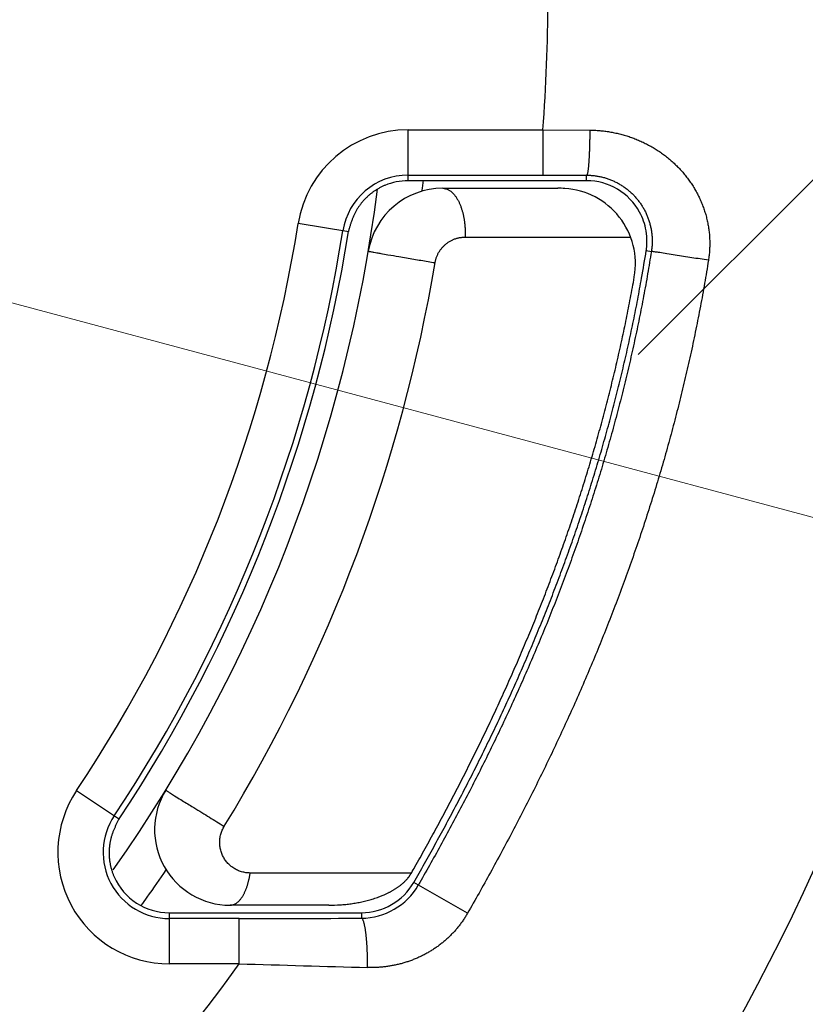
# Model space of a CAD drawing. Header units: millimetres. Extents: x 0 to 1300, y 0 to 891.
# Tile 29 of 141: x 606.65 to 611.86, y 271.76 to 278.29. Entities that reach past the tile are written whole.
import ezdxf

# ---------------------------------------------------------------- set-up
doc = ezdxf.new("R2010")
doc.units = ezdxf.units.MM
doc.header["$LTSCALE"] = 0.545669
doc.linetypes.add('CENTER', pattern=[50.8, 31.75, -6.35, 6.35, -6.35])
doc.layers.add('NoLayerName_001', color=7, linetype='Continuous')

# ---------------------------------------------------------------- blocks, each defined once
blk = doc.blocks.new('DIM_0002')
at = {"color": 3, "linetype": 'Continuous', "lineweight": 13}
blk.add_arc((55.5932, 56.5967), 55.5932, 345, 255, dxfattribs=at)

msp = doc.modelspace()

# ---------------------------------------------------------------- linework, layer by layer
at = {"layer": 'NoLayerName_001', "color": 4, "linetype": 'CENTER', "lineweight": 13}
msp.add_line((610.75023529, 276.06870887), (614.96543208, 280.28390566), dxfattribs=at)
at = {"layer": 'NoLayerName_001', "color": 60, "linetype": 'CENTER', "lineweight": 13}
msp.add_line((647.761277, 265.38252818), (595.16695739, 279.47513364), dxfattribs=at)
at = {"layer": 'NoLayerName_001', "color": 60, "linetype": 'Continuous', "lineweight": 25}
for p, q in [((609.2253773, 277.22083634), (609.22547598, 277.55822943)), ((609.22547598, 277.55822943), (610.11775337, 277.55796688)), ((610.11775337, 277.55796688), (610.11766461, 277.25801259)), ((610.11775337, 277.55796688), (610.42867634, 277.55612089)), ((609.2253883, 277.2582751), (610.11766461, 277.25801263)), ((610.11766461, 277.25801259), (610.40791087, 277.25775205)), ((610.40789988, 277.22083634), (610.40791087, 277.25775205)), ((609.41200573, 277.22083634), (609.2253773, 277.22083634)), ((609.60285592, 277.22083634), (609.41200573, 277.22083634)), ((610.20038086, 277.22083634), (609.60285592, 277.22083634)), ((610.21739523, 277.22083634), (610.20038086, 277.22083634)), ((610.40789988, 277.22083634), (610.21739523, 277.22083634)), ((609.4547869, 277.17082915), (610.21735541, 277.17082915)), ((608.83371741, 276.88304261), (608.4970276, 276.93649925)), ((609.60328889, 276.84722498), (610.69922959, 276.84722498)), ((610.80291404, 276.75787751), (610.83678362, 276.75247805)), ((607.02911601, 273.1802483), (607.31362189, 272.9905445)), ((609.24726918, 272.6340326), (608.17885526, 272.6340326)), ((609.61871142, 272.36713226), (609.26278193, 272.57165051)), ((607.64424439, 272.03234148), (607.64385211, 272.37083634)), ((607.64385211, 272.37083634), (608.04590662, 272.37083634)), ((608.04590662, 272.37083634), (608.08576272, 272.37083634)), ((608.6995365, 272.42083466), (608.04591937, 272.42083466)), ((608.08576272, 272.37083634), (608.69954328, 272.37083634)), ((608.69954328, 272.37083634), (608.71497568, 272.37083634)), ((608.71497568, 272.37083634), (608.91590117, 272.37083634)), ((608.91590117, 272.37083634), (608.91592562, 272.33437159)), ((608.10643711, 272.3327821), (607.6438968, 272.33229567)), ((608.10672244, 272.032828), (608.10643711, 272.33278218)), ((608.10672244, 272.032828), (607.64424439, 272.03234148))]:
    msp.add_line(p, q, dxfattribs=at)
for centre, radius, start, end in [((599.15164849, 278.42083634), 14, 270, 90), ((599.15164849, 278.42083634), 11, 355.500943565, 4.499056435), ((609.22525704, 276.82087863), 0.73735218, 89.982987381, 170.9784794), ((609.22525679, 276.82087897), 0.4373974, 89.98277337, 170.978562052), ((609.22563291, 276.81959294), 0.40124348, 90.036500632, 112.482573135), ((599.11492896, 278.41824704), 10.28134825, 353.111514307, 353.310800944), ((610.40797305, 276.82092785), 0.3999085, 28.61426146, 90.010482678), ((599.10164849, 278.42083634), 10, 324.788623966, 352.786999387), ((609.4547869, 276.67082915), 0.5, 90, 170.40589199), ((599.11805015, 278.41787006), 10.27820437, 352.92403167, 353.111513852), ((610.2174059, 276.13046706), 1.04036209, 87.493133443, 90.002732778), ((610.23137864, 276.67082915), 0.5, 350.008295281, 86.381986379), ((610.40680336, 276.82052078), 0.40113032, 9.909323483, 28.585290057), ((599.17718945, 278.41366511), 9.43617519, 326.315999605, 350.993711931), ((599.17726464, 278.41363908), 9.73605008, 326.315534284, 350.993322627), ((599.15164849, 278.42083634), 9.8, 326.363540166, 350.975152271), ((600.11068393, 278.46205784), 10.82718871, 349.963283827, 350.944087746), ((599.06205358, 278.41822047), 10.48748479, 328.531460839, 350.448670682), ((607.64338226, 272.77064588), 0.7383009, 146.304018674, 270.066905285), ((608.04591937, 272.92083466), 0.5, 148.4118537, 270), ((607.64338789, 272.77064841), 0.43834984, 146.304218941, 270.066517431), ((599.1847809, 278.39997221), 10.2083734, 324.515573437, 325.748627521), ((595.02537432, 280.73010766), 16.36486191, 330.348507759, 330.51233413), ((607.64388017, 272.77086838), 0.40003204, 204.007628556, 269.995981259), ((608.91583764, 272.77094921), 0.40011288, 270.009097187, 330.125214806), ((608.9135134, 272.77192045), 0.43755535, 270.315870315, 330.168879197), ((608.80871318, 273.07878111), 0.64257328, 291.008577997, 296.267329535), ((598.7700749, 278.69280764), 10.71604328, 324.159567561, 324.527770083), ((608.6997779, 273.51979333), 1.0989587, 269.987418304, 273.978967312), ((607.76904502, 650.30397354), 377.97134195, 270.0511444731, 270.1738531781), ((599.15164849, 278.42083634), 11, 312.990912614, 324.498235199), ((616.45164169, 541.69131808), 269.78758117, 268.2274761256, 268.408072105)]:
    msp.add_arc(centre, radius, start, end, dxfattribs=at)
for points, knots in [([(610.42867631, 277.55612089), (610.42866355, 277.55211405), (610.42864592, 277.54410033), (610.42857222, 277.53207991), (610.42846905, 277.52005965), (610.4283304, 277.50803968), (610.42815667, 277.49602009), (610.42794651, 277.48400097), (610.42769905, 277.47198244), (610.42741332, 277.45996458), (610.42708828, 277.44794752), (610.42678406, 277.43793413), (610.42651946, 277.42992406), (610.4263099, 277.42391695), (610.42608879, 277.4179104), (610.42585572, 277.4119045), (610.42561023, 277.40589937), (610.42535191, 277.39989511), (610.42508029, 277.39389181), (610.42479501, 277.38788949), (610.4244952, 277.38188808), (610.42417974, 277.3758874), (610.42384759, 277.36988724), (610.42349766, 277.36388736), (610.4231289, 277.35788756), (610.42274022, 277.35188759), (610.42233064, 277.34588743), (610.42189886, 277.33988767), (610.42144161, 277.33388977), (610.42095583, 277.32789571), (610.42043843, 277.32190751), (610.41988634, 277.31592723), (610.41929639, 277.30995638), (610.41866525, 277.30399366), (610.41797943, 277.29803535), (610.41722425, 277.29207514), (610.41638768, 277.28610539), (610.41544926, 277.28013157), (610.414428, 277.27417192), (610.41346118, 277.27026234), (610.4130154, 277.26830866)], [0, 0, 0, 0, 0.01202056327, 0.02404118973, 0.03606187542, 0.04808262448, 0.06010344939, 0.07212437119, 0.08414541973, 0.09616663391, 0.1081880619, 0.12020973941, 0.12622059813, 0.13223137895, 0.1382420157, 0.14425244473, 0.15026260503, 0.15627243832, 0.16228188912, 0.16829092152, 0.17429970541, 0.18030855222, 0.18631778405, 0.1923277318, 0.19833873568, 0.20435114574, 0.21036532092, 0.21638108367, 0.22239692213, 0.22841115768, 0.23442215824, 0.24042834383, 0.24642819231, 0.25242180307, 0.25841624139, 0.26442077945, 0.27044513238, 0.27649914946, 0.28256362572, 0.28857532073, 0.28857532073, 0.28857532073, 0.28857532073]), ([(610.42867631, 277.55612089), (610.43967022, 277.55583251), (610.46169102, 277.55557296), (610.49467887, 277.55327333), (610.5276132, 277.54983853), (610.56043041, 277.54506724), (610.59307204, 277.53902056), (610.62547823, 277.53168906), (610.6575895, 277.52308225), (610.68934626, 277.51320449), (610.72068893, 277.50206153), (610.75155778, 277.48965869), (610.78189184, 277.4760022), (610.81163956, 277.46112222), (610.84074947, 277.44504864), (610.86916999, 277.42781146), (610.8968495, 277.4094406), (610.9237364, 277.38996598), (610.94977904, 277.36941752), (610.97492577, 277.34782506), (610.99912494, 277.32521852), (611.02232482, 277.3016275), (611.04447436, 277.2770821), (611.06553255, 277.2516209), (611.08545855, 277.22528132), (611.1042117, 277.1981009), (611.1217504, 277.17011807), (611.13803131, 277.14137694), (611.15301714, 277.11193218), (611.16666735, 277.0818417), (611.1789412, 277.05116425), (611.18979751, 277.0199584), (611.19919629, 276.98828405), (611.20711689, 276.95620744), (611.21353937, 276.92379381), (611.2184381, 276.89110881), (611.22180928, 276.85821827), (611.22356649, 276.8251991), (611.22395793, 276.7921218), (611.22269501, 276.77011147), (611.22225409, 276.75910342)], [0, 0, 0, 0, 0.0329930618, 0.0660492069, 0.0991596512, 0.1323153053, 0.1655070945, 0.1987262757, 0.2319647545, 0.2652154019, 0.2984723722, 0.3317314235, 0.3649897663, 0.3982437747, 0.4314889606, 0.4647205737, 0.4979339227, 0.5311246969, 0.5642892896, 0.5974251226, 0.6305309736, 0.6636073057, 0.6966569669, 0.7296855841, 0.7627000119, 0.7957083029, 0.8287199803, 0.8617423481, 0.8947718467, 0.9278036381, 0.9608343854, 0.9938627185, 1.0268895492, 1.0599169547, 1.0929474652, 1.1259844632, 1.1590326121, 1.1920941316, 1.2251576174, 1.2582082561, 1.2582082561, 1.2582082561, 1.2582082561]), ([(610.4130154, 277.26830866), (610.41244228, 277.26642216), (610.41184037, 277.26237233), (610.40903926, 277.25938455), (610.40791087, 277.25775224)], [0, 0, 0, 0, 0.005914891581, 0.011867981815, 0.011867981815, 0.011867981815, 0.011867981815]), ([(610.40791087, 277.25775224), (610.41621963, 277.25748869), (610.43288012, 277.25731498), (610.45780038, 277.25492271), (610.48261475, 277.25127927), (610.50722074, 277.24617025), (610.53152236, 277.23967585), (610.55542166, 277.23179658), (610.57882191, 277.2225555), (610.60162587, 277.21196335), (610.62375054, 277.20005509), (610.64513377, 277.18689006), (610.66571429, 277.17252045), (610.68543163, 277.15699975), (610.70422505, 277.14038099), (610.72203389, 277.12271729), (610.73879716, 277.10406137), (610.75445426, 277.08446767), (610.76896358, 277.06400624), (610.78228333, 277.04274545), (610.79437186, 277.0207538), (610.80518749, 276.99809974), (610.81468805, 276.97485158), (610.82283281, 276.95107821), (610.82957392, 276.9268509), (610.83489532, 276.90225816), (610.83880151, 276.87739652), (610.84128587, 276.8523639), (610.84236384, 276.82725571), (610.84197256, 276.80217808), (610.84033869, 276.7771968), (610.83785027, 276.76072234), (610.83678252, 276.75247823)], [0, 0, 0, 0, 0.02493879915, 0.04995482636, 0.07503225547, 0.10015359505, 0.12530085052, 0.15045667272, 0.17560550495, 0.20073507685, 0.22584442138, 0.25093997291, 0.27602600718, 0.30110497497, 0.3261782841, 0.35124708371, 0.37631304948, 0.40137913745, 0.42644848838, 0.45152301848, 0.47660402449, 0.50169295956, 0.5267922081, 0.55190585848, 0.57703980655, 0.60219183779, 0.62734974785, 0.6524982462, 0.67762025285, 0.70269801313, 0.72771421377, 0.7526531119, 0.7526531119, 0.7526531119, 0.7526531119]), ([(609.07219643, 277.19034027), (609.06908418, 277.18900176), (609.0628304, 277.18638236), (609.05360093, 277.18209674), (609.04446395, 277.17759926), (609.03544358, 277.17285503), (609.02654324, 277.16787795), (609.01777187, 277.16266881), (609.00913696, 277.15723194), (609.00064637, 277.15157071), (608.99230786, 277.14568875), (608.98412924, 277.1395896), (608.97611817, 277.13327683), (608.96828212, 277.12675341), (608.96062409, 277.1200266), (608.95314625, 277.11310342), (608.94585071, 277.10599074), (608.93873953, 277.09869542), (608.9318148, 277.09122434), (608.92507861, 277.08358437), (608.91853307, 277.07578236), (608.91218014, 277.06782524), (608.90602237, 277.05971961), (608.90006024, 277.05147346), (608.89430603, 277.04308614), (608.88877794, 277.03455342), (608.88349321, 277.02587202), (608.87846837, 277.01703901), (608.87372458, 277.00805058), (608.86925165, 276.99892163), (608.86503105, 276.98967125), (608.86104663, 276.98031758), (608.85728096, 276.97087874), (608.85371747, 276.96136821), (608.85031999, 276.95180077), (608.84704749, 276.94218699), (608.84385571, 276.93253661), (608.84071453, 276.92285772), (608.83754529, 276.91318046), (608.83567551, 276.90665255), (608.83471062, 276.90339939)], [0, 0, 0, 0, 0.01016364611, 0.02033819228, 0.03052191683, 0.04071308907, 0.05090999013, 0.06111093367, 0.07131428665, 0.08151849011, 0.09172208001, 0.10192370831, 0.11212216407, 0.12231671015, 0.13250812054, 0.1426973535, 0.15288508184, 0.16307170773, 0.17325737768, 0.18344199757, 0.19362524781, 0.20380659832, 0.21398532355, 0.22416048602, 0.23433093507, 0.24449631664, 0.25465756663, 0.26481700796, 0.27497817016, 0.28514291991, 0.29531040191, 0.30547785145, 0.31564078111, 0.32579473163, 0.33594459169, 0.34609793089, 0.35626068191, 0.36643764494, 0.37662638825, 0.38680609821, 0.38680609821, 0.38680609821, 0.38680609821]), ([(609.4547869, 277.17082915), (609.45799523, 277.17061019), (609.46446107, 277.17047634), (609.47397507, 277.16843691), (609.48321716, 277.16546022), (609.49205414, 277.16143754), (609.50042165, 277.15655846), (609.5083086, 277.15094837), (609.515721, 277.14473657), (609.52267485, 277.13802723), (609.52918426, 277.13089346), (609.53527754, 277.12340147), (609.54098439, 277.11561371), (609.54633941, 277.10758584), (609.55135868, 277.09934956), (609.55606197, 277.09093076), (609.5604701, 277.08235382), (609.56460449, 277.07364264), (609.56848624, 277.06481735), (609.57212121, 277.05588772), (609.57551735, 277.04686214), (609.57868245, 277.03774844), (609.58162443, 277.0285545), (609.58435113, 277.01928819), (609.58687043, 277.00995737), (609.58919018, 277.0005699), (609.59131823, 276.99113366), (609.5932625, 276.9816565), (609.59503063, 276.97214619), (609.59663141, 276.96260973), (609.59806782, 276.95305165), (609.5993404, 276.94347484), (609.60045045, 276.93388182), (609.60139904, 276.92427507), (609.60218745, 276.91465708), (609.60281635, 276.90503033), (609.60328864, 276.89539729), (609.60359897, 276.88576047), (609.60377273, 276.8761223), (609.60373794, 276.86969692), (609.60373937, 276.86648473)], [0, 0, 0, 0, 0.00964737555, 0.01934337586, 0.02905735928, 0.03874071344, 0.04840573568, 0.05807466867, 0.06774129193, 0.07739276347, 0.08704189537, 0.09669559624, 0.10634997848, 0.11599601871, 0.12563707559, 0.13527799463, 0.14492020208, 0.15456202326, 0.16420118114, 0.17384016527, 0.18348178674, 0.19312803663, 0.20278012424, 0.21243851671, 0.22210297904, 0.23177261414, 0.24144590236, 0.2511207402, 0.26079447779, 0.27046417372, 0.28012894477, 0.28978931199, 0.29944574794, 0.30909865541, 0.31874836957, 0.32839516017, 0.33803923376, 0.34768073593, 0.35731975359, 0.36695631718, 0.36695631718, 0.36695631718, 0.36695631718]), ([(608.83471062, 276.90339939), (608.83388061, 276.90011662), (608.83202273, 276.89359826), (608.83095914, 276.88690428), (608.83032842, 276.88358088)], [0, 0, 0, 0, 0.010158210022, 0.020306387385, 0.020306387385, 0.020306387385, 0.020306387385]), ([(609.60373937, 276.86648473), (609.60368967, 276.86327375), (609.60364105, 276.85685146), (609.60338934, 276.85043392), (609.60328889, 276.84722498)], [0, 0, 0, 0, 0.009634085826, 0.019265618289, 0.019265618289, 0.019265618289, 0.019265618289]), ([(610.80291404, 276.75787751), (610.80334232, 276.76077457), (610.80424724, 276.76656639), (610.80531894, 276.77530063), (610.80622172, 276.78406476), (610.80692479, 276.79285713), (610.80743666, 276.80167011), (610.80775531, 276.8104977), (610.80788152, 276.81933346), (610.80781534, 276.82817104), (610.80755697, 276.8370041), (610.80710676, 276.84582629), (610.80646432, 276.85463116), (610.80563203, 276.86341274), (610.8046019, 276.87216329), (610.80340469, 276.88088156), (610.80241852, 276.88666029), (610.80194936, 276.88955106)], [0, 0, 0, 0, 0.00878563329, 0.01758474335, 0.02639543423, 0.03521573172, 0.04404359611, 0.05287693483, 0.06171361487, 0.07055147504, 0.07938833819, 0.08822202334, 0.09705035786, 0.1058711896, 0.11468239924, 0.12348191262, 0.13226771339, 0.13226771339, 0.13226771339, 0.13226771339]), ([(609.40415399, 276.67802038), (609.40474859, 276.6811073), (609.40583362, 276.6873095), (609.40809648, 276.69649041), (609.41073211, 276.70558431), (609.41380207, 276.71455544), (609.41728031, 276.7233842), (609.42116434, 276.73204666), (609.42544535, 276.74052001), (609.43011643, 276.74878136), (609.43517046, 276.75680864), (609.44059301, 276.76458578), (609.44637051, 276.77209788), (609.45248942, 276.77933021), (609.45893625, 276.78626805), (609.46569753, 276.79289664), (609.47275969, 276.79920131), (609.48010948, 276.80516692), (609.48773186, 276.81077993), (609.49560908, 276.81603028), (609.50372392, 276.8209073), (609.51205901, 276.82540049), (609.52059705, 276.82949926), (609.52932068, 276.83319306), (609.53821238, 276.83647115), (609.54725293, 276.83932264), (609.55641889, 276.84174519), (609.56568618, 276.84373408), (609.5750304, 276.84529103), (609.58442753, 276.84639359), (609.59385212, 276.84710932), (609.60014659, 276.84715018), (609.60328889, 276.84722498)], [0, 0, 0, 0, 0.00943098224, 0.01888203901, 0.02834935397, 0.03782882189, 0.04731623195, 0.0568074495, 0.06629859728, 0.07578623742, 0.08526827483, 0.09474542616, 0.10421863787, 0.1136885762, 0.1231557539, 0.13262065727, 0.1420838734, 0.15154621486, 0.16100860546, 0.17047164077, 0.17993571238, 0.18940115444, 0.19886837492, 0.20833798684, 0.21781093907, 0.22728777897, 0.23676610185, 0.24624239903, 0.25571284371, 0.26517347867, 0.27462040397, 0.2840499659, 0.2840499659, 0.2840499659, 0.2840499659]), ([(608.96178028, 276.75416283), (608.96348805, 276.75377138), (608.96690516, 276.75292629), (608.97210766, 276.7520137), (608.97903176, 276.75070286), (608.98769323, 276.74913107), (609.00155451, 276.74664172), (609.02062327, 276.74326641), (609.05183451, 276.73779565), (609.1004009, 276.72937931), (609.17327192, 276.71687788), (609.26178486, 276.70185413), (609.34163952, 276.68841837), (609.38852601, 276.68062369), (609.40415399, 276.67802038)], [0, 0, 0, 0, 0.00525619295, 0.01055527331, 0.01583982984, 0.02639901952, 0.03696302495, 0.05808933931, 0.08449428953, 0.13202433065, 0.20595993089, 0.30630099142, 0.40136095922, 0.44889094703, 0.44889094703, 0.44889094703, 0.44889094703]), ([(610.83678363, 276.75247805), (610.82858054, 276.7031865), (610.81267011, 276.60451), (610.78581922, 276.45699289), (610.75719136, 276.30979444), (610.72647367, 276.16300033), (610.69376163, 276.01662922), (610.65904111, 275.87071778), (610.62232811, 275.7252976), (610.58362716, 275.58040074), (610.54295892, 275.43605194), (610.50035751, 275.29226837), (610.45585358, 275.14906627), (610.40947859, 275.00646157), (610.36126375, 274.86447025), (610.31124034, 274.7231083), (610.25943949, 274.58239134), (610.20589166, 274.44233331), (610.1506326, 274.30294372), (610.09369741, 274.16423024), (610.03512107, 274.02620022), (609.97493858, 273.88886097), (609.91318481, 273.75221987), (609.84989507, 273.61628402), (609.78510245, 273.48106042), (609.71884767, 273.34655023), (609.65118061, 273.21274754), (609.58214429, 273.07964885), (609.51179886, 272.94724093), (609.44014231, 272.81554593), (609.36740403, 272.68445417), (609.317765, 272.59771127), (609.29309025, 272.55426086)], [0, 0, 0, 0, 0.1499084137, 0.2998430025, 0.449798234, 0.599768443, 0.7497478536, 0.8997306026, 1.0497107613, 1.1996825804, 1.3496451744, 1.4996018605, 1.6495551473, 1.7995065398, 1.9494565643, 2.0994047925, 2.2493498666, 2.3992906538, 2.5492295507, 2.6991689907, 2.849110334, 2.9990538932, 3.1489989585, 3.2989438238, 3.44888595, 3.5988249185, 3.7487621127, 3.898697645, 4.0486302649, 4.1985574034, 4.3484752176, 4.4983786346, 4.4983786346, 4.4983786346, 4.4983786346]), ([(611.2149262, 276.69352479), (611.17827892, 276.69938002), (611.10499103, 276.71113246), (611.013348, 276.72561314), (610.94230208, 276.73669696), (610.90333593, 276.74274209), (610.88040565, 276.74623962), (610.86893778, 276.74796146), (610.85975296, 276.74928116), (610.85059145, 276.75073605), (610.84368688, 276.75160658), (610.83908676, 276.75218737), (610.83678363, 276.75247805)], [0, 0, 0, 0, 0.11133624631, 0.22267262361, 0.27833972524, 0.32705221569, 0.34096928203, 0.34792617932, 0.36184135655, 0.36880674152, 0.3757528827, 0.38271709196, 0.38271709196, 0.38271709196, 0.38271709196]), ([(611.22225409, 276.75910342), (611.22129291, 276.74813771), (611.2198938, 276.72616154), (611.21640776, 276.70441861), (611.21492636, 276.69352476)], [0, 0, 0, 0, 0.033023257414, 0.066005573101, 0.066005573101, 0.066005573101, 0.066005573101]), ([(611.2149262, 276.69352479), (611.20640822, 276.64271956), (611.18988423, 276.541012), (611.16201514, 276.38896842), (611.13231088, 276.23725625), (611.10044843, 276.08596447), (611.06652649, 275.93511234), (611.03053053, 275.78473787), (610.99247719, 275.63487371), (610.95237111, 275.4855531), (610.91023418, 275.33680143), (610.86610273, 275.18863605), (610.82000939, 275.04107334), (610.77198762, 274.89412935), (610.72207065, 274.74782021), (610.67029178, 274.60216201), (610.61668414, 274.45717049), (610.56128013, 274.31285955), (610.5041179, 274.16923834), (610.4452349, 274.02631401), (610.38466844, 273.88409336), (610.32245585, 273.74258317), (610.25863431, 273.60179028), (610.19324154, 273.46172123), (610.12631271, 273.32238245), (610.05789156, 273.18377381), (609.98803186, 273.04588741), (609.91678027, 272.90871773), (609.84420065, 272.77224945), (609.77029446, 272.63650281), (609.69529563, 272.50136561), (609.64414251, 272.4119296), (609.61871159, 272.36713216)], [0, 0, 0, 0, 0.1545430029, 0.3091131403, 0.4637046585, 0.618311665, 0.7729281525, 0.9275480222, 1.0821651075, 1.2367734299, 1.3913721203, 1.5459647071, 1.7005538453, 1.8551411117, 2.009727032, 2.1643111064, 2.3188918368, 2.4734679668, 2.6280420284, 2.7826165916, 2.9371930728, 3.0917717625, 3.2463518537, 3.4009314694, 3.5555078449, 3.7100806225, 3.8646515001, 4.0192208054, 4.173787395, 4.3283487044, 4.4829007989, 4.637438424, 4.637438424, 4.637438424, 4.637438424]), ([(609.26278193, 272.57165052), (609.28639286, 272.61317716), (609.33387988, 272.69608472), (609.40353225, 272.82134299), (609.47219371, 272.9471535), (609.53965574, 273.07361736), (609.60592211, 273.20071459), (609.67093973, 273.32845762), (609.73467048, 273.45684997), (609.79707191, 273.58589574), (609.8581131, 273.7155913), (609.91776181, 273.84593219), (609.97598588, 273.97691358), (610.03275309, 274.10853067), (610.08803124, 274.24077868), (610.14178794, 274.37365257), (610.19399082, 274.50714607), (610.24461132, 274.64125), (610.29362019, 274.7759545), (610.34098822, 274.9112495), (610.38668618, 275.04712494), (610.43068478, 275.18357078), (610.47295489, 275.3205764), (610.5134652, 275.45812812), (610.55220154, 275.59620262), (610.58914971, 275.73477283), (610.62429675, 275.87381052), (610.65762261, 276.01328878), (610.68913415, 276.15317578), (610.71873758, 276.29345799), (610.74671479, 276.43405366), (610.76353748, 276.52811887), (610.77217631, 276.57510378)], [0, 0, 0, 0, 0.1433089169, 0.2866287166, 0.4299554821, 0.5732863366, 0.716619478, 0.8599542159, 1.0032910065, 1.1466304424, 1.2899705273, 1.4333093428, 1.5766458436, 1.7199798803, 1.8633122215, 2.006644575, 2.149978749, 2.2933149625, 2.4366538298, 2.5799968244, 2.7233462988, 2.866705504, 3.0100786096, 3.1534691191, 3.2968726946, 3.440282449, 3.5836917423, 3.7270942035, 3.8704837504, 4.0138546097, 4.1572013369, 4.3005188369, 4.3005188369, 4.3005188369, 4.3005188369]), ([(609.27035952, 272.67473044), (609.29309038, 272.71533435), (609.33881211, 272.79640196), (609.40584839, 272.9188693), (609.47191838, 273.04186799), (609.53682088, 273.16549366), (609.60056307, 273.2897249), (609.6630962, 273.4145717), (609.7243868, 273.54003546), (609.78439586, 273.66611961), (609.84309014, 273.79282281), (609.90044084, 273.92013995), (609.95641773, 274.04806564), (610.01099085, 274.17659437), (610.06413016, 274.30572063), (610.11580564, 274.43543892), (610.16598717, 274.56574351), (610.21464416, 274.69662731), (610.26175497, 274.82807818), (610.3072975, 274.96008285), (610.35124953, 275.09262778), (610.39358889, 275.22569945), (610.4342933, 275.35928434), (610.47334082, 275.49336879), (610.51070783, 275.62793811), (610.54637616, 275.76297299), (610.58033524, 275.8984494), (610.61256588, 276.03434362), (610.64307483, 276.17062711), (610.6717732, 276.30728868), (610.69892873, 276.44425248), (610.71529656, 276.5358809), (610.72369668, 276.58165112)], [0, 0, 0, 0, 0.1396005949, 0.2792130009, 0.4188333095, 0.5584585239, 0.6980865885, 0.8377164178, 0.9773479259, 1.116981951, 1.2566179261, 1.3962537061, 1.5358878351, 1.6755196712, 1.8151494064, 1.9547780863, 2.0944076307, 2.234040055, 2.3736749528, 2.5133117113, 2.6529503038, 2.7925913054, 2.9322359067, 3.0718859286, 3.2115436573, 3.3512078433, 3.4908734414, 3.6305354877, 3.7701892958, 3.909830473, 4.0494549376, 4.1890589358, 4.1890589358, 4.1890589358, 4.1890589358]), ([(607.62000171, 273.1827395), (607.62146843, 273.18173816), (607.62586065, 273.17867556), (607.63347321, 273.17401512), (607.64251591, 273.1682663), (607.65765425, 273.15881179), (607.68340043, 273.14275697), (607.73042458, 273.11360267), (607.80330372, 273.06857182), (607.89449982, 273.01244083), (607.96600165, 272.96857721), (608.00254425, 272.94622947), (608.00711184, 272.9434356)], [0, 0, 0, 0, 0.00532780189, 0.0160602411, 0.02676632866, 0.03747649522, 0.06960341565, 0.11779255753, 0.20346131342, 0.32661011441, 0.43905034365, 0.45511323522, 0.45511323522, 0.45511323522, 0.45511323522]), ([(607.31082271, 272.99240684), (607.30905623, 272.98957682), (607.3053903, 272.98399238), (607.3006759, 272.97513889), (607.29624018, 272.9661391), (607.29202443, 272.95702569), (607.28783153, 272.94790848), (607.28368619, 272.93878144), (607.27962636, 272.92962571), (607.27568458, 272.92042177), (607.27189547, 272.91115069), (607.26829356, 272.90179913), (607.26490052, 272.89236484), (607.26174084, 272.88284884), (607.25883868, 272.87325298), (607.25621934, 272.86357856), (607.25390408, 272.85382823), (607.25187653, 272.8440131), (607.2501227, 272.83414203), (607.24862808, 272.82422402), (607.24737742, 272.81426802), (607.24635906, 272.80428198), (607.24557764, 272.79427187), (607.24503581, 272.78424399), (607.24473674, 272.77420454), (607.2446835, 272.76415972), (607.24487915, 272.75411574), (607.24532676, 272.74407881), (607.24602942, 272.73405515), (607.24699021, 272.72405097), (607.24821214, 272.71407256), (607.24969837, 272.70412695), (607.25144605, 272.6942211), (607.25345199, 272.68436242), (607.25571283, 272.67455841), (607.2582261, 272.6648169), (607.26098592, 272.65514444), (607.26399924, 272.6455524), (607.26722501, 272.63603412), (607.26961016, 272.62977565), (607.27077293, 272.62663685)], [0, 0, 0, 0, 0.01000826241, 0.02002575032, 0.03006353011, 0.04011052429, 0.05014693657, 0.06016959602, 0.07018303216, 0.08019281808, 0.09020600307, 0.10022780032, 0.11025425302, 0.12028092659, 0.13030504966, 0.14032569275, 0.15034441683, 0.16036463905, 0.17038872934, 0.18041771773, 0.19045138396, 0.20048862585, 0.21052847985, 0.22057020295, 0.23061323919, 0.24065723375, 0.25070204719, 0.26074776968, 0.2707947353, 0.28084353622, 0.29089503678, 0.30095008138, 0.3110081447, 0.32106811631, 0.33112874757, 0.34118867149, 0.3512464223, 0.36130045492, 0.37134916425, 0.38139090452, 0.38139090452, 0.38139090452, 0.38139090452]), ([(608.17885526, 272.6340326), (608.17412762, 272.63420473), (608.16463685, 272.63429955), (608.15046028, 272.63594958), (608.13637689, 272.63847532), (608.12247399, 272.64202257), (608.10883379, 272.64652756), (608.09554019, 272.65198345), (608.08267554, 272.65836751), (608.07032327, 272.66566701), (608.05854245, 272.67383246), (608.04737993, 272.68280975), (608.03688249, 272.69254775), (608.02709656, 272.70299492), (608.01806896, 272.71410011), (608.00984577, 272.72581173), (608.00247656, 272.73807976), (607.99599285, 272.75084179), (607.99041633, 272.76403196), (607.98577078, 272.77758599), (607.98207948, 272.79143933), (607.97936614, 272.80552756), (607.97765415, 272.81978616), (607.97696873, 272.83414951), (607.9773284, 272.84854415), (607.97870477, 272.86289174), (607.98107317, 272.87711304), (607.98441155, 272.89112602), (607.98868522, 272.90485624), (607.99390834, 272.91820103), (607.99991436, 272.9311624), (608.00478982, 272.93931231), (608.00711187, 272.94343558)], [0, 0, 0, 0, 0.01419229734, 0.02844789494, 0.04275362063, 0.05709402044, 0.07145289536, 0.08581481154, 0.10016660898, 0.11450030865, 0.12882008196, 0.14313166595, 0.15743810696, 0.17174075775, 0.1860402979, 0.20033775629, 0.21463556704, 0.22893753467, 0.24324608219, 0.25756227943, 0.27188684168, 0.28622112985, 0.30056814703, 0.31493352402, 0.32932236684, 0.34372829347, 0.35813893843, 0.372538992, 0.38691165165, 0.40124006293, 0.41550877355, 0.42970522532, 0.42970522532, 0.42970522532, 0.42970522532]), ([(607.27077293, 272.62663685), (607.27201437, 272.62353144), (607.27441702, 272.61729105), (607.27713535, 272.61118156), (607.27845439, 272.60811204)], [0, 0, 0, 0, 0.010033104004, 0.020055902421, 0.020055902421, 0.020055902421, 0.020055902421]), ([(608.04591937, 272.42083466), (608.0488878, 272.42106063), (608.05488426, 272.42120284), (608.06369099, 272.42330079), (608.07226109, 272.42631376), (608.08048834, 272.4302984), (608.0882845, 272.43504057), (608.09558482, 272.44043199), (608.1023703, 272.44637101), (608.1086714, 272.45277926), (608.11453001, 272.45958781), (608.11998822, 272.46672843), (608.12508699, 272.47413388), (608.12987172, 272.48173839), (608.13438148, 272.48949418), (608.13862052, 272.49738637), (608.1426024, 272.50540228), (608.14633964, 272.51353094), (608.14984517, 272.52176117), (608.15313176, 272.53008184), (608.15621227, 272.53848181), (608.15909935, 272.54695011), (608.16180685, 272.55547657), (608.16434015, 272.56405517), (608.16670346, 272.57268131), (608.16890146, 272.5813506), (608.17093886, 272.59005865), (608.17281989, 272.59880115), (608.17455067, 272.60757351), (608.17613017, 272.61637217), (608.17758412, 272.62518972), (608.17842056, 272.63108713), (608.17885526, 272.6340326)], [0, 0, 0, 0, 0.00893108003, 0.01792795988, 0.02701199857, 0.03615529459, 0.04529337, 0.05435209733, 0.06334651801, 0.07231799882, 0.08129122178, 0.09027582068, 0.09926844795, 0.10825496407, 0.11722322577, 0.12617822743, 0.13512579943, 0.14407022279, 0.15301431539, 0.1619595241, 0.17090602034, 0.17985279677, 0.18879815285, 0.19774214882, 0.20668548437, 0.21562852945, 0.22457133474, 0.23351364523, 0.24245491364, 0.25139431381, 0.26033075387, 0.26926288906, 0.26926288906, 0.26926288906, 0.26926288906]), ([(609.22358017, 272.60006545), (609.22416505, 272.60077628), (609.22534066, 272.60219379), (609.22707125, 272.60434771), (609.22878202, 272.6065188), (609.2304687, 272.60870981), (609.23213151, 272.61091976), (609.23376946, 272.61314867), (609.23538189, 272.6153963), (609.23696805, 272.61766249), (609.2385272, 272.61994703), (609.24005865, 272.62224973), (609.24156156, 272.62457046), (609.24303556, 272.62690882), (609.24447859, 272.62926539), (609.24589487, 272.63163714), (609.24680861, 272.63323568), (609.24726918, 272.6340326)], [0, 0, 0, 0, 0.002761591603, 0.005524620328, 0.008288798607, 0.011053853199, 0.013819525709, 0.016585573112, 0.019351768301, 0.022117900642, 0.02488377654, 0.027649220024, 0.030414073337, 0.033178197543, 0.035941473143, 0.038703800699, 0.041465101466, 0.041465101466, 0.041465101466, 0.041465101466]), ([(609.09309037, 272.50256063), (609.09552784, 272.50378862), (609.10041919, 272.50622069), (609.10768217, 272.5100248), (609.11490122, 272.51392938), (609.12206179, 272.51795316), (609.12915974, 272.52209417), (609.13618813, 272.52635597), (609.14314074, 272.53074067), (609.15001121, 272.53525074), (609.15679317, 272.53988857), (609.16348027, 272.54465656), (609.17006616, 272.54955712), (609.17654448, 272.55459266), (609.18290889, 272.55976557), (609.18915297, 272.56507832), (609.19527037, 272.570533), (609.20125326, 272.57613174), (609.20709254, 272.58187696), (609.21276814, 272.58777889), (609.21829776, 272.59381553), (609.22180464, 272.59799535), (609.22358017, 272.60006545)], [0, 0, 0, 0, 0.00818797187, 0.01638729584, 0.02459523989, 0.03280929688, 0.04102719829, 0.04924692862, 0.05746674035, 0.06568516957, 0.07390105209, 0.0821135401, 0.09032211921, 0.0985266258, 0.10672726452, 0.11492462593, 0.12311970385, 0.13131325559, 0.13950419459, 0.14769168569, 0.15587577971, 0.16405747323, 0.16405747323, 0.16405747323, 0.16405747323]), ([(608.77603494, 272.42348357), (608.7819965, 272.42394772), (608.79393541, 272.42480602), (608.81182136, 272.42651961), (608.82970238, 272.42849978), (608.84756251, 272.43079989), (608.8653901, 272.43341576), (608.88317236, 272.43635867), (608.90089678, 272.43963575), (608.91855081, 272.44325524), (608.93612185, 272.44722517), (608.95359747, 272.45155324), (608.97096465, 272.4562487), (608.98821257, 272.46131495), (609.00532216, 272.46677732), (609.02230514, 272.47257928), (609.03347843, 272.47684114), (609.03908066, 272.47892175)], [0, 0, 0, 0, 0.01793879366, 0.03590754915, 0.05389941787, 0.07190799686, 0.0899273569, 0.10795207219, 0.12597725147, 0.14399857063, 0.1620123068, 0.18001537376, 0.19800535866, 0.21598055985, 0.23394002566, 0.2518835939, 0.26981193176, 0.26981193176, 0.26981193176, 0.26981193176]), ([(609.61871142, 272.36713226), (609.61420446, 272.35960934), (609.60539371, 272.34442528), (609.59091428, 272.3224076), (609.5757023, 272.30086416), (609.5596487, 272.27991079), (609.54281873, 272.25956038), (609.52523076, 272.23985353), (609.50691601, 272.22082305), (609.48789979, 272.20250404), (609.4682121, 272.18492276), (609.44788738, 272.16809478), (609.42695717, 272.15203569), (609.40545325, 272.1367606), (609.38340735, 272.12228476), (609.36085116, 272.1086234), (609.33781625, 272.0957916), (609.3143332, 272.08380435), (609.29043508, 272.07266914), (609.26615391, 272.06239237), (609.24152144, 272.05298043), (609.21656941, 272.04443968), (609.19132954, 272.03677656), (609.16583362, 272.02999724), (609.1401135, 272.02410907), (609.11420309, 272.01911433), (609.08813788, 272.01500827), (609.06195336, 272.01179084), (609.03568488, 272.00944907), (609.00936854, 272.00801705), (608.98303751, 272.0073538), (608.96549262, 272.00776536), (608.95672452, 272.00786446)], [0, 0, 0, 0, 0.02630897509, 0.05265231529, 0.07902341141, 0.10541508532, 0.13181981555, 0.15822996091, 0.18463798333, 0.2110368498, 0.23742480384, 0.26380493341, 0.29017963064, 0.31655043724, 0.34291818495, 0.36928313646, 0.39564512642, 0.42200427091, 0.44836288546, 0.474723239, 0.50108684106, 0.52745456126, 0.55382674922, 0.58020335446, 0.60658401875, 0.63296731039, 0.65935012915, 0.68572841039, 0.71209730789, 0.73845133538, 0.76478450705, 0.79109047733, 0.79109047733, 0.79109047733, 0.79109047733]), ([(608.92697343, 272.3218328), (608.92550673, 272.32439371), (608.9235926, 272.33015598), (608.91814153, 272.3327529), (608.91592562, 272.33437159)], [0, 0, 0, 0, 0.008853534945, 0.017085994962, 0.017085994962, 0.017085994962, 0.017085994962]), ([(608.95672455, 272.00786444), (608.95674456, 272.01064326), (608.95679211, 272.0162007), (608.95681822, 272.02453698), (608.95681694, 272.03287298), (608.95678316, 272.04120877), (608.95671792, 272.04954439), (608.95662061, 272.05787985), (608.95649105, 272.06621519), (608.95632897, 272.07455044), (608.95613409, 272.08288563), (608.95590617, 272.09122079), (608.95564492, 272.09955595), (608.9553501, 272.10789115), (608.95502145, 272.11622641), (608.95465865, 272.12456176), (608.95426164, 272.13289709), (608.95382932, 272.14123196), (608.95335918, 272.14956553), (608.95284898, 272.15789681), (608.95229644, 272.1662248), (608.95169926, 272.17454848), (608.95105516, 272.18286686), (608.95036185, 272.19117891), (608.94961705, 272.19948364), (608.94881847, 272.20778004), (608.94796381, 272.21606709), (608.94705089, 272.22434381), (608.94607698, 272.23260927), (608.94504114, 272.24086438), (608.94392928, 272.24911092), (608.94272202, 272.25735214), (608.94140131, 272.26559231), (608.93994839, 272.27383429), (608.93834929, 272.28206839), (608.93658586, 272.29026222), (608.93465707, 272.29837042), (608.9325011, 272.30632811), (608.93024466, 272.31425681), (608.92800823, 272.31926997), (608.92697343, 272.3218328)], [0, 0, 0, 0, 0.00833667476, 0.01667290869, 0.02500884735, 0.03334463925, 0.04168043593, 0.05001639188, 0.05835266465, 0.06668941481, 0.07502680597, 0.08336500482, 0.09170418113, 0.10004450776, 0.10838616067, 0.11672931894, 0.12507415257, 0.13342043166, 0.14176745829, 0.15011453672, 0.15846100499, 0.16680623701, 0.17514964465, 0.18349067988, 0.19182883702, 0.20016365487, 0.20849471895, 0.21682166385, 0.22514417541, 0.23346241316, 0.24178093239, 0.25010719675, 0.25844929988, 0.26681603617, 0.2752133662, 0.28361131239, 0.29195974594, 0.30021005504, 0.30835453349, 0.31664610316, 0.31664610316, 0.31664610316, 0.31664610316])]:
    msp.add_open_spline(points, degree=3, knots=knots, dxfattribs=at)

# ---------------------------------------------------------------- block references
at = {"layer": 'NoLayerName_001', "color": 3, "linetype": 'Continuous', "lineweight": 13}
msp.add_blockref('DIM_0002', (543.50842285, 221.82417297), dxfattribs=at)

doc.saveas('drawing.dxf')
